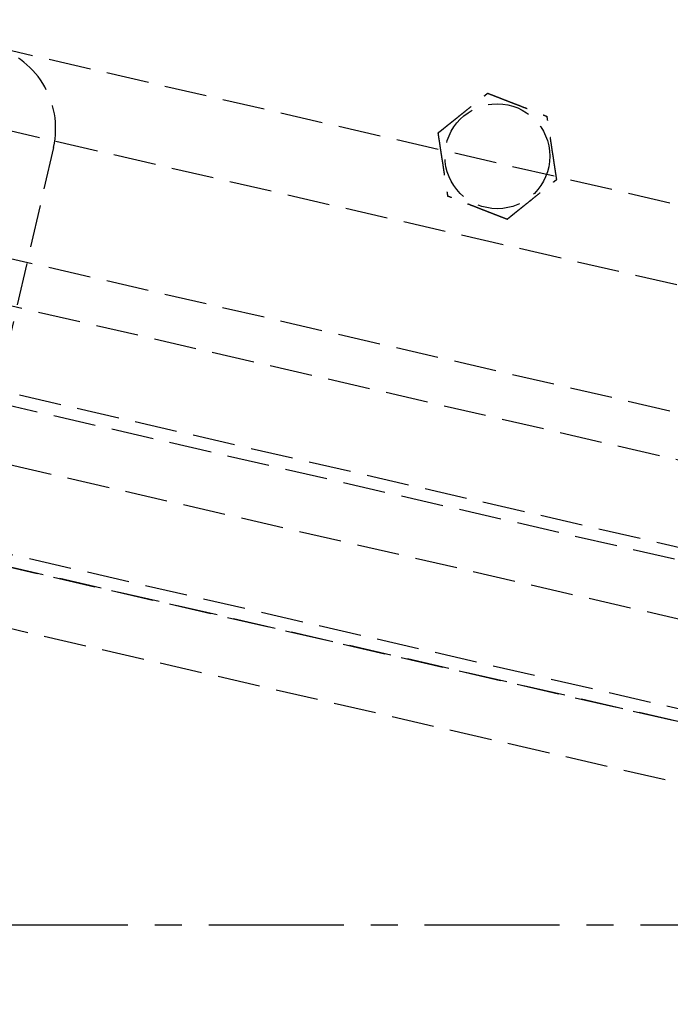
# Model space of a CAD drawing. Header units: millimetres. Extents: x 42975 to 708721, y 118172 to 172014.
# Tile 35 of 256: x 317215 to 317292, y 147628 to 147743. Entities that reach past the tile are written whole.
import ezdxf

# ---------------------------------------------------------------- set-up
doc = ezdxf.new("R2010")
doc.units = ezdxf.units.MM
doc.linetypes.add('ГТО-1 Пунктир', pattern=[7, 5, -2])
doc.linetypes.add('осевая', pattern=[50.8, 31.75, -6.35, 6.35, -6.35])
for name, color, linetype, lineweight in [('ГТО-2_Оси_025', 6, 'осевая', 25), ('ГТО-2_Размеры_035', 2, 'Continuous', 35), ('ОГОС_Пунктир_025', 151, 'ГТО-1 Пунктир', 25)]:
    doc.layers.add(name, color=color, linetype=linetype, lineweight=lineweight)

# ---------------------------------------------------------------- blocks, each defined once
blk = doc.blocks.new('ОГСО_Затвор_План')
at = {"layer": 'ОГОС_Пунктир_025'}
for p, q in [((-804.17, -137.5), (-1174.17, -137.5)), ((-804.17, -137.5), (-1174.17, -137.5)), ((-1023.67, -152.1), (-904.17, -152.1)), ((-1023.67, -157.5), (-904.17, -157.5)), ((-1072.67, -167.5), (-735.67, -167.5)), ((-1072.67, -167.5), (-735.67, -167.5)), ((-734.17, -169), (-1074.17, -169)), ((-734.17, -169), (-1074.17, -169)), ((-1074.17, -186), (-904.17, -186)), ((-1074.17, -186), (-904.17, -186)), ((-904.17, -187.5), (-1072.67, -187.5)), ((-904.17, -187.5), (-1072.67, -187.5)), ((-1014.92, -187.5), (-793.42, -187.5)), ((-1007.42, -194.5), (-800.92, -194.5))]:
    blk.add_line(p, q, dxfattribs=at)
for points in [[(-877.93, -175.75), (-1127.15, -175.81, -0.414283), (-1137.15, -165.81), (-1137.15, -138.25, -0.414214), (-1127.15, -128.25), (-877.93, -128.25)], [(-1015.3, -128.25, -0.414144), (-1005.3, -138.25), (-1005.3, -165.78, -0.414144), (-1015.3, -175.78)]]:
    blk.add_lwpolyline(points, format="xyb", dxfattribs=at)
blk.add_circle((-954.17, -127.5), 6.17, dxfattribs=at)
blk.add_circle((-954.17, -127.5), 6.17, dxfattribs=at)
for points, knots in [([(-961.6, -126.42), (-961.6, -126.42), (-961.59, -126.41), (-961.59, -126.41), (-961.59, -126.41), (-961.58, -126.4), (-961.58, -126.39), (-961.57, -126.38), (-961.56, -126.37), (-961.55, -126.36), (-961.54, -126.35), (-961.53, -126.33), (-961.52, -126.32), (-961.5, -126.3), (-961.48, -126.27), (-961.46, -126.24), (-961.43, -126.2), (-961.4, -126.17), (-961.37, -126.13), (-961.33, -126.08), (-961.29, -126.03), (-961.24, -125.97), (-961.19, -125.9), (-961.14, -125.84), (-961.09, -125.77), (-961.04, -125.71), (-960.96, -125.61), (-960.86, -125.48), (-960.74, -125.33), (-960.62, -125.17), (-960.49, -125.02), (-960.37, -124.86), (-960.24, -124.7), (-960.11, -124.54), (-959.99, -124.38), (-959.8, -124.14), (-959.57, -123.84), (-959.23, -123.42), (-958.86, -122.95), (-958.54, -122.55), (-958.33, -122.27), (-958.21, -122.12), (-958.09, -121.97), (-957.97, -121.82), (-957.85, -121.67), (-957.73, -121.52), (-957.63, -121.4), (-957.55, -121.29), (-957.48, -121.2), (-957.41, -121.12), (-957.36, -121.05), (-957.31, -120.99), (-957.27, -120.94), (-957.24, -120.9), (-957.2, -120.85), (-957.17, -120.81), (-957.14, -120.77), (-957.11, -120.74), (-957.09, -120.71), (-957.07, -120.68), (-957.05, -120.66), (-957.03, -120.64), (-957.02, -120.62), (-957, -120.6), (-956.99, -120.58), (-956.98, -120.57), (-956.97, -120.56), (-956.96, -120.55), (-956.96, -120.54), (-956.95, -120.53), (-956.95, -120.53), (-956.95, -120.53), (-956.95, -120.53), (-956.95, -120.53)], [0, 0, 0, 0, 0.004182, 0.008796, 0.014274, 0.021048, 0.02955, 0.040212, 0.053192, 0.068472, 0.085817, 0.104992, 0.125765, 0.147899, 0.186716, 0.228314, 0.272433, 0.318813, 0.367192, 0.417311, 0.492942, 0.57135, 0.652174, 0.735055, 0.819632, 0.905546, 0.992436, 1.187014, 1.38422, 1.583666, 1.78496, 1.987715, 2.19154, 2.396047, 2.600845, 2.805547, 3.279754, 3.752757, 4.41891, 5.086095, 5.279545, 5.47271, 5.665164, 5.856487, 6.046254, 6.234044, 6.419432, 6.531411, 6.641929, 6.750578, 6.856955, 6.916899, 6.975704, 7.033116, 7.088882, 7.142747, 7.194458, 7.243762, 7.276855, 7.308462, 7.338411, 7.366532, 7.392656, 7.416613, 7.435446, 7.452365, 7.467207, 7.479806, 7.489998, 7.497619, 7.502504, 7.504452, 7.505541, 7.505541, 7.505541, 7.505541]), ([(-961.6, -126.42), (-961.6, -126.42), (-961.59, -126.41), (-961.59, -126.41), (-961.59, -126.41), (-961.58, -126.4), (-961.58, -126.39), (-961.57, -126.38), (-961.56, -126.37), (-961.55, -126.36), (-961.54, -126.35), (-961.53, -126.33), (-961.52, -126.32), (-961.5, -126.3), (-961.48, -126.27), (-961.46, -126.24), (-961.43, -126.2), (-961.4, -126.17), (-961.37, -126.13), (-961.33, -126.08), (-961.29, -126.03), (-961.24, -125.97), (-961.19, -125.9), (-961.14, -125.84), (-961.09, -125.77), (-961.04, -125.71), (-960.96, -125.61), (-960.86, -125.48), (-960.74, -125.33), (-960.62, -125.17), (-960.49, -125.02), (-960.37, -124.86), (-960.24, -124.7), (-960.11, -124.54), (-959.99, -124.38), (-959.8, -124.14), (-959.57, -123.84), (-959.23, -123.42), (-958.86, -122.95), (-958.54, -122.55), (-958.33, -122.27), (-958.21, -122.12), (-958.09, -121.97), (-957.97, -121.82), (-957.85, -121.67), (-957.73, -121.52), (-957.63, -121.4), (-957.55, -121.29), (-957.48, -121.2), (-957.41, -121.12), (-957.36, -121.05), (-957.31, -120.99), (-957.27, -120.94), (-957.24, -120.9), (-957.2, -120.85), (-957.17, -120.81), (-957.14, -120.77), (-957.11, -120.74), (-957.09, -120.71), (-957.07, -120.68), (-957.05, -120.66), (-957.03, -120.64), (-957.02, -120.62), (-957, -120.6), (-956.99, -120.58), (-956.98, -120.57), (-956.97, -120.56), (-956.96, -120.55), (-956.96, -120.54), (-956.95, -120.53), (-956.95, -120.53), (-956.95, -120.53), (-956.95, -120.53), (-956.95, -120.53)], [0, 0, 0, 0, 0.004182, 0.008796, 0.014274, 0.021048, 0.02955, 0.040212, 0.053192, 0.068472, 0.085817, 0.104992, 0.125765, 0.147899, 0.186716, 0.228314, 0.272433, 0.318813, 0.367192, 0.417311, 0.492942, 0.57135, 0.652174, 0.735055, 0.819632, 0.905546, 0.992436, 1.187014, 1.38422, 1.583666, 1.78496, 1.987715, 2.19154, 2.396047, 2.600845, 2.805547, 3.279754, 3.752757, 4.41891, 5.086095, 5.279545, 5.47271, 5.665164, 5.856487, 6.046254, 6.234044, 6.419432, 6.531411, 6.641929, 6.750578, 6.856955, 6.916899, 6.975704, 7.033116, 7.088882, 7.142747, 7.194458, 7.243762, 7.276855, 7.308462, 7.338411, 7.366532, 7.392656, 7.416613, 7.435446, 7.452365, 7.467207, 7.479806, 7.489998, 7.497619, 7.502504, 7.504452, 7.505541, 7.505541, 7.505541, 7.505541]), ([(-956.95, -120.53), (-956.95, -120.53), (-956.94, -120.53), (-956.94, -120.53), (-956.93, -120.53), (-956.93, -120.53), (-956.92, -120.53), (-956.91, -120.53), (-956.91, -120.53), (-956.89, -120.53), (-956.88, -120.54), (-956.87, -120.54), (-956.85, -120.54), (-956.83, -120.54), (-956.82, -120.55), (-956.79, -120.55), (-956.77, -120.55), (-956.74, -120.56), (-956.7, -120.56), (-956.67, -120.57), (-956.64, -120.57), (-956.6, -120.58), (-956.56, -120.58), (-956.52, -120.59), (-956.47, -120.6), (-956.41, -120.6), (-956.34, -120.61), (-956.28, -120.62), (-956.21, -120.63), (-956.15, -120.64), (-956.08, -120.65), (-956.01, -120.66), (-955.92, -120.68), (-955.78, -120.7), (-955.62, -120.72), (-955.46, -120.74), (-955.29, -120.77), (-955.12, -120.79), (-954.95, -120.82), (-954.78, -120.84), (-954.61, -120.87), (-954.44, -120.89), (-954.27, -120.92), (-954.03, -120.95), (-953.73, -121), (-953.35, -121.05), (-952.98, -121.1), (-952.55, -121.17), (-952.09, -121.23), (-951.7, -121.29), (-951.44, -121.33), (-951.32, -121.35), (-951.19, -121.36), (-951.07, -121.38), (-950.94, -121.4), (-950.82, -121.42), (-950.69, -121.44), (-950.57, -121.45), (-950.47, -121.47), (-950.37, -121.48), (-950.29, -121.5), (-950.22, -121.51), (-950.14, -121.52), (-950.07, -121.53), (-950.02, -121.54), (-949.97, -121.54), (-949.93, -121.55), (-949.89, -121.55), (-949.85, -121.56), (-949.81, -121.57), (-949.77, -121.57), (-949.73, -121.58), (-949.71, -121.58), (-949.68, -121.58), (-949.66, -121.59), (-949.64, -121.59), (-949.62, -121.59), (-949.6, -121.6), (-949.58, -121.6), (-949.57, -121.6), (-949.56, -121.6), (-949.55, -121.6), (-949.54, -121.61), (-949.53, -121.61), (-949.53, -121.61), (-949.52, -121.61), (-949.52, -121.61), (-949.52, -121.61), (-949.52, -121.61)], [0, 0, 0, 0, 0.003646, 0.007568, 0.012043, 0.017347, 0.023757, 0.031549, 0.041, 0.052271, 0.06531, 0.079964, 0.096078, 0.113498, 0.132072, 0.151644, 0.181004, 0.211968, 0.244426, 0.278268, 0.313382, 0.349658, 0.386984, 0.425251, 0.484866, 0.546217, 0.60913, 0.673436, 0.738961, 0.805533, 0.872981, 0.941134, 1.009817, 1.173364, 1.338707, 1.50564, 1.673955, 1.843444, 2.013899, 2.185114, 2.356879, 2.528989, 2.701234, 2.873407, 3.253802, 3.633193, 4.011946, 4.390429, 4.911086, 5.431743, 5.559879, 5.687814, 5.815361, 5.942329, 6.068531, 6.193776, 6.317876, 6.440642, 6.561884, 6.6427, 6.722522, 6.801138, 6.878336, 6.9539, 7.000477, 7.046164, 7.090801, 7.134229, 7.176288, 7.216817, 7.255657, 7.292649, 7.318042, 7.342292, 7.365295, 7.386952, 7.407158, 7.425811, 7.442811, 7.456046, 7.467888, 7.478246, 7.487029, 7.494148, 7.499512, 7.503032, 7.504637, 7.505535, 7.505535, 7.505535, 7.505535]), ([(-956.95, -120.53), (-956.95, -120.53), (-956.94, -120.53), (-956.94, -120.53), (-956.93, -120.53), (-956.93, -120.53), (-956.92, -120.53), (-956.91, -120.53), (-956.91, -120.53), (-956.89, -120.53), (-956.88, -120.54), (-956.87, -120.54), (-956.85, -120.54), (-956.83, -120.54), (-956.82, -120.55), (-956.79, -120.55), (-956.77, -120.55), (-956.74, -120.56), (-956.7, -120.56), (-956.67, -120.57), (-956.64, -120.57), (-956.6, -120.58), (-956.56, -120.58), (-956.52, -120.59), (-956.47, -120.6), (-956.41, -120.6), (-956.34, -120.61), (-956.28, -120.62), (-956.21, -120.63), (-956.15, -120.64), (-956.08, -120.65), (-956.01, -120.66), (-955.92, -120.68), (-955.78, -120.7), (-955.62, -120.72), (-955.46, -120.74), (-955.29, -120.77), (-955.12, -120.79), (-954.95, -120.82), (-954.78, -120.84), (-954.61, -120.87), (-954.44, -120.89), (-954.27, -120.92), (-954.03, -120.95), (-953.73, -121), (-953.35, -121.05), (-952.98, -121.1), (-952.55, -121.17), (-952.09, -121.23), (-951.7, -121.29), (-951.44, -121.33), (-951.32, -121.35), (-951.19, -121.36), (-951.07, -121.38), (-950.94, -121.4), (-950.82, -121.42), (-950.69, -121.44), (-950.57, -121.45), (-950.47, -121.47), (-950.37, -121.48), (-950.29, -121.5), (-950.22, -121.51), (-950.14, -121.52), (-950.07, -121.53), (-950.02, -121.54), (-949.97, -121.54), (-949.93, -121.55), (-949.89, -121.55), (-949.85, -121.56), (-949.81, -121.57), (-949.77, -121.57), (-949.73, -121.58), (-949.71, -121.58), (-949.68, -121.58), (-949.66, -121.59), (-949.64, -121.59), (-949.62, -121.59), (-949.6, -121.6), (-949.58, -121.6), (-949.57, -121.6), (-949.56, -121.6), (-949.55, -121.6), (-949.54, -121.61), (-949.53, -121.61), (-949.53, -121.61), (-949.52, -121.61), (-949.52, -121.61), (-949.52, -121.61), (-949.52, -121.61)], [0, 0, 0, 0, 0.003646, 0.007568, 0.012043, 0.017347, 0.023757, 0.031549, 0.041, 0.052271, 0.06531, 0.079964, 0.096078, 0.113498, 0.132072, 0.151644, 0.181004, 0.211968, 0.244426, 0.278268, 0.313382, 0.349658, 0.386984, 0.425251, 0.484866, 0.546217, 0.60913, 0.673436, 0.738961, 0.805533, 0.872981, 0.941134, 1.009817, 1.173364, 1.338707, 1.50564, 1.673955, 1.843444, 2.013899, 2.185114, 2.356879, 2.528989, 2.701234, 2.873407, 3.253802, 3.633193, 4.011946, 4.390429, 4.911086, 5.431743, 5.559879, 5.687814, 5.815361, 5.942329, 6.068531, 6.193776, 6.317876, 6.440642, 6.561884, 6.6427, 6.722522, 6.801138, 6.878336, 6.9539, 7.000477, 7.046164, 7.090801, 7.134229, 7.176288, 7.216817, 7.255657, 7.292649, 7.318042, 7.342292, 7.365295, 7.386952, 7.407158, 7.425811, 7.442811, 7.456046, 7.467888, 7.478246, 7.487029, 7.494148, 7.499512, 7.503032, 7.504637, 7.505535, 7.505535, 7.505535, 7.505535]), ([(-946.74, -128.58), (-946.74, -128.58), (-946.74, -128.58), (-946.75, -128.57), (-946.75, -128.57), (-946.75, -128.57), (-946.75, -128.56), (-946.76, -128.55), (-946.76, -128.54), (-946.76, -128.53), (-946.77, -128.52), (-946.77, -128.51), (-946.78, -128.49), (-946.79, -128.48), (-946.79, -128.46), (-946.8, -128.44), (-946.81, -128.41), (-946.82, -128.38), (-946.83, -128.35), (-946.85, -128.32), (-946.86, -128.29), (-946.87, -128.26), (-946.89, -128.22), (-946.9, -128.18), (-946.92, -128.13), (-946.95, -128.07), (-946.97, -128.02), (-946.99, -127.96), (-947.02, -127.9), (-947.04, -127.83), (-947.07, -127.77), (-947.09, -127.71), (-947.13, -127.61), (-947.18, -127.49), (-947.24, -127.34), (-947.3, -127.18), (-947.36, -127.03), (-947.43, -126.87), (-947.49, -126.71), (-947.55, -126.55), (-947.61, -126.39), (-947.68, -126.23), (-947.74, -126.07), (-947.83, -125.85), (-947.95, -125.56), (-948.09, -125.21), (-948.23, -124.85), (-948.38, -124.46), (-948.56, -124.02), (-948.71, -123.65), (-948.81, -123.4), (-948.86, -123.27), (-948.91, -123.13), (-948.96, -123), (-949.02, -122.87), (-949.07, -122.74), (-949.12, -122.61), (-949.16, -122.5), (-949.2, -122.41), (-949.23, -122.34), (-949.26, -122.26), (-949.29, -122.19), (-949.31, -122.13), (-949.33, -122.08), (-949.35, -122.04), (-949.37, -121.99), (-949.38, -121.95), (-949.4, -121.91), (-949.41, -121.88), (-949.43, -121.84), (-949.44, -121.81), (-949.45, -121.78), (-949.46, -121.76), (-949.47, -121.74), (-949.48, -121.72), (-949.48, -121.7), (-949.49, -121.68), (-949.5, -121.67), (-949.5, -121.66), (-949.51, -121.64), (-949.51, -121.63), (-949.51, -121.63), (-949.51, -121.62), (-949.52, -121.61), (-949.52, -121.61), (-949.52, -121.61), (-949.52, -121.61), (-949.52, -121.61)], [0, 0, 0, 0, 0.00365, 0.007577, 0.012056, 0.017363, 0.023776, 0.031571, 0.041023, 0.052295, 0.065333, 0.079985, 0.096097, 0.113516, 0.132087, 0.151658, 0.181016, 0.211981, 0.24444, 0.278283, 0.313399, 0.349676, 0.387005, 0.425273, 0.484887, 0.546236, 0.609148, 0.673451, 0.738972, 0.805541, 0.872986, 0.941134, 1.009815, 1.17336, 1.338703, 1.505636, 1.673952, 1.843442, 2.013899, 2.185116, 2.356884, 2.528995, 2.701243, 2.873419, 3.253812, 3.633201, 4.011952, 4.390433, 4.91109, 5.431746, 5.575888, 5.719746, 5.863051, 6.005536, 6.146931, 6.286966, 6.425372, 6.561882, 6.642702, 6.72253, 6.801152, 6.878354, 6.953922, 7.000498, 7.046184, 7.09082, 7.134246, 7.176303, 7.21683, 7.255668, 7.292657, 7.318047, 7.342295, 7.365297, 7.386951, 7.407157, 7.42581, 7.442811, 7.456048, 7.467893, 7.478254, 7.48704, 7.494162, 7.499528, 7.503048, 7.504653, 7.505551, 7.505551, 7.505551, 7.505551]), ([(-946.74, -128.58), (-946.74, -128.58), (-946.74, -128.58), (-946.75, -128.57), (-946.75, -128.57), (-946.75, -128.57), (-946.75, -128.56), (-946.76, -128.55), (-946.76, -128.54), (-946.76, -128.53), (-946.77, -128.52), (-946.77, -128.51), (-946.78, -128.49), (-946.79, -128.48), (-946.79, -128.46), (-946.8, -128.44), (-946.81, -128.41), (-946.82, -128.38), (-946.83, -128.35), (-946.85, -128.32), (-946.86, -128.29), (-946.87, -128.26), (-946.89, -128.22), (-946.9, -128.18), (-946.92, -128.13), (-946.95, -128.07), (-946.97, -128.02), (-946.99, -127.96), (-947.02, -127.9), (-947.04, -127.83), (-947.07, -127.77), (-947.09, -127.71), (-947.13, -127.61), (-947.18, -127.49), (-947.24, -127.34), (-947.3, -127.18), (-947.36, -127.03), (-947.43, -126.87), (-947.49, -126.71), (-947.55, -126.55), (-947.61, -126.39), (-947.68, -126.23), (-947.74, -126.07), (-947.83, -125.85), (-947.95, -125.56), (-948.09, -125.21), (-948.23, -124.85), (-948.38, -124.46), (-948.56, -124.02), (-948.71, -123.65), (-948.81, -123.4), (-948.86, -123.27), (-948.91, -123.13), (-948.96, -123), (-949.02, -122.87), (-949.07, -122.74), (-949.12, -122.61), (-949.16, -122.5), (-949.2, -122.41), (-949.23, -122.34), (-949.26, -122.26), (-949.29, -122.19), (-949.31, -122.13), (-949.33, -122.08), (-949.35, -122.04), (-949.37, -121.99), (-949.38, -121.95), (-949.4, -121.91), (-949.41, -121.88), (-949.43, -121.84), (-949.44, -121.81), (-949.45, -121.78), (-949.46, -121.76), (-949.47, -121.74), (-949.48, -121.72), (-949.48, -121.7), (-949.49, -121.68), (-949.5, -121.67), (-949.5, -121.66), (-949.51, -121.64), (-949.51, -121.63), (-949.51, -121.63), (-949.51, -121.62), (-949.52, -121.61), (-949.52, -121.61), (-949.52, -121.61), (-949.52, -121.61), (-949.52, -121.61)], [0, 0, 0, 0, 0.00365, 0.007577, 0.012056, 0.017363, 0.023776, 0.031571, 0.041023, 0.052295, 0.065333, 0.079985, 0.096097, 0.113516, 0.132087, 0.151658, 0.181016, 0.211981, 0.24444, 0.278283, 0.313399, 0.349676, 0.387005, 0.425273, 0.484887, 0.546236, 0.609148, 0.673451, 0.738972, 0.805541, 0.872986, 0.941134, 1.009815, 1.17336, 1.338703, 1.505636, 1.673952, 1.843442, 2.013899, 2.185116, 2.356884, 2.528995, 2.701243, 2.873419, 3.253812, 3.633201, 4.011952, 4.390433, 4.91109, 5.431746, 5.575888, 5.719746, 5.863051, 6.005536, 6.146931, 6.286966, 6.425372, 6.561882, 6.642702, 6.72253, 6.801152, 6.878354, 6.953922, 7.000498, 7.046184, 7.09082, 7.134246, 7.176303, 7.21683, 7.255668, 7.292657, 7.318047, 7.342295, 7.365297, 7.386951, 7.407157, 7.42581, 7.442811, 7.456048, 7.467893, 7.478254, 7.48704, 7.494162, 7.499528, 7.503048, 7.504653, 7.505551, 7.505551, 7.505551, 7.505551]), ([(-961.6, -126.42), (-961.6, -126.42), (-961.6, -126.42), (-961.59, -126.42), (-961.59, -126.43), (-961.59, -126.43), (-961.59, -126.44), (-961.59, -126.45), (-961.58, -126.46), (-961.58, -126.47), (-961.57, -126.48), (-961.57, -126.49), (-961.56, -126.51), (-961.56, -126.52), (-961.55, -126.54), (-961.54, -126.56), (-961.53, -126.59), (-961.52, -126.61), (-961.51, -126.64), (-961.49, -126.68), (-961.48, -126.71), (-961.47, -126.74), (-961.45, -126.78), (-961.44, -126.82), (-961.42, -126.87), (-961.4, -126.92), (-961.37, -126.98), (-961.35, -127.04), (-961.32, -127.1), (-961.3, -127.17), (-961.27, -127.23), (-961.25, -127.29), (-961.21, -127.38), (-961.16, -127.51), (-961.1, -127.66), (-961.04, -127.82), (-960.98, -127.97), (-960.92, -128.13), (-960.85, -128.29), (-960.79, -128.45), (-960.73, -128.61), (-960.66, -128.77), (-960.6, -128.93), (-960.51, -129.15), (-960.39, -129.44), (-960.25, -129.79), (-960.11, -130.14), (-959.96, -130.54), (-959.78, -130.98), (-959.63, -131.35), (-959.54, -131.6), (-959.48, -131.73), (-959.43, -131.86), (-959.38, -132), (-959.32, -132.13), (-959.27, -132.26), (-959.22, -132.39), (-959.18, -132.5), (-959.14, -132.59), (-959.11, -132.66), (-959.08, -132.74), (-959.05, -132.81), (-959.03, -132.87), (-959.01, -132.92), (-958.99, -132.96), (-958.97, -133), (-958.96, -133.04), (-958.94, -133.08), (-958.93, -133.12), (-958.91, -133.16), (-958.9, -133.19), (-958.89, -133.22), (-958.88, -133.24), (-958.87, -133.26), (-958.87, -133.28), (-958.86, -133.3), (-958.85, -133.32), (-958.84, -133.33), (-958.84, -133.34), (-958.84, -133.35), (-958.83, -133.36), (-958.83, -133.37), (-958.83, -133.38), (-958.82, -133.38), (-958.82, -133.39), (-958.82, -133.39), (-958.82, -133.39), (-958.82, -133.39)], [0, 0, 0, 0, 0.003644, 0.007565, 0.012038, 0.017341, 0.023751, 0.031543, 0.040994, 0.052267, 0.065309, 0.079965, 0.096082, 0.113506, 0.132083, 0.151658, 0.181018, 0.211981, 0.244437, 0.278276, 0.313387, 0.349658, 0.386981, 0.425244, 0.484857, 0.546206, 0.609119, 0.673425, 0.738951, 0.805524, 0.872974, 0.941128, 1.009813, 1.173363, 1.33871, 1.505645, 1.673961, 1.843451, 2.013907, 2.185122, 2.356888, 2.528998, 2.701243, 2.873417, 3.253809, 3.633199, 4.011951, 4.390433, 4.911089, 5.431745, 5.575887, 5.719746, 5.863053, 6.005539, 6.146934, 6.286969, 6.425375, 6.561882, 6.642696, 6.722517, 6.801133, 6.87833, 6.953895, 7.000474, 7.046164, 7.090804, 7.134234, 7.176294, 7.216824, 7.255665, 7.292657, 7.318047, 7.342295, 7.365296, 7.386951, 7.407155, 7.425809, 7.442809, 7.456047, 7.467892, 7.478253, 7.48704, 7.494162, 7.499528, 7.503048, 7.504653, 7.50555, 7.50555, 7.50555, 7.50555]), ([(-961.6, -126.42), (-961.6, -126.42), (-961.6, -126.42), (-961.59, -126.42), (-961.59, -126.43), (-961.59, -126.43), (-961.59, -126.44), (-961.59, -126.45), (-961.58, -126.46), (-961.58, -126.47), (-961.57, -126.48), (-961.57, -126.49), (-961.56, -126.51), (-961.56, -126.52), (-961.55, -126.54), (-961.54, -126.56), (-961.53, -126.59), (-961.52, -126.61), (-961.51, -126.64), (-961.49, -126.68), (-961.48, -126.71), (-961.47, -126.74), (-961.45, -126.78), (-961.44, -126.82), (-961.42, -126.87), (-961.4, -126.92), (-961.37, -126.98), (-961.35, -127.04), (-961.32, -127.1), (-961.3, -127.17), (-961.27, -127.23), (-961.25, -127.29), (-961.21, -127.38), (-961.16, -127.51), (-961.1, -127.66), (-961.04, -127.82), (-960.98, -127.97), (-960.92, -128.13), (-960.85, -128.29), (-960.79, -128.45), (-960.73, -128.61), (-960.66, -128.77), (-960.6, -128.93), (-960.51, -129.15), (-960.39, -129.44), (-960.25, -129.79), (-960.11, -130.14), (-959.96, -130.54), (-959.78, -130.98), (-959.63, -131.35), (-959.54, -131.6), (-959.48, -131.73), (-959.43, -131.86), (-959.38, -132), (-959.32, -132.13), (-959.27, -132.26), (-959.22, -132.39), (-959.18, -132.5), (-959.14, -132.59), (-959.11, -132.66), (-959.08, -132.74), (-959.05, -132.81), (-959.03, -132.87), (-959.01, -132.92), (-958.99, -132.96), (-958.97, -133), (-958.96, -133.04), (-958.94, -133.08), (-958.93, -133.12), (-958.91, -133.16), (-958.9, -133.19), (-958.89, -133.22), (-958.88, -133.24), (-958.87, -133.26), (-958.87, -133.28), (-958.86, -133.3), (-958.85, -133.32), (-958.84, -133.33), (-958.84, -133.34), (-958.84, -133.35), (-958.83, -133.36), (-958.83, -133.37), (-958.83, -133.38), (-958.82, -133.38), (-958.82, -133.39), (-958.82, -133.39), (-958.82, -133.39), (-958.82, -133.39)], [0, 0, 0, 0, 0.003644, 0.007565, 0.012038, 0.017341, 0.023751, 0.031543, 0.040994, 0.052267, 0.065309, 0.079965, 0.096082, 0.113506, 0.132083, 0.151658, 0.181018, 0.211981, 0.244437, 0.278276, 0.313387, 0.349658, 0.386981, 0.425244, 0.484857, 0.546206, 0.609119, 0.673425, 0.738951, 0.805524, 0.872974, 0.941128, 1.009813, 1.173363, 1.33871, 1.505645, 1.673961, 1.843451, 2.013907, 2.185122, 2.356888, 2.528998, 2.701243, 2.873417, 3.253809, 3.633199, 4.011951, 4.390433, 4.911089, 5.431745, 5.575887, 5.719746, 5.863053, 6.005539, 6.146934, 6.286969, 6.425375, 6.561882, 6.642696, 6.722517, 6.801133, 6.87833, 6.953895, 7.000474, 7.046164, 7.090804, 7.134234, 7.176294, 7.216824, 7.255665, 7.292657, 7.318047, 7.342295, 7.365296, 7.386951, 7.407155, 7.425809, 7.442809, 7.456047, 7.467892, 7.478253, 7.48704, 7.494162, 7.499528, 7.503048, 7.504653, 7.50555, 7.50555, 7.50555, 7.50555]), ([(-951.39, -134.47), (-951.39, -134.47), (-951.39, -134.47), (-951.39, -134.47), (-951.39, -134.46), (-951.38, -134.46), (-951.38, -134.45), (-951.37, -134.44), (-951.36, -134.43), (-951.35, -134.42), (-951.34, -134.4), (-951.33, -134.39), (-951.32, -134.37), (-951.3, -134.35), (-951.28, -134.33), (-951.25, -134.29), (-951.22, -134.26), (-951.2, -134.22), (-951.17, -134.18), (-951.13, -134.14), (-951.09, -134.09), (-951.04, -134.02), (-950.99, -133.96), (-950.94, -133.9), (-950.89, -133.83), (-950.83, -133.76), (-950.76, -133.67), (-950.66, -133.54), (-950.54, -133.39), (-950.41, -133.23), (-950.29, -133.07), (-950.16, -132.91), (-950.04, -132.75), (-949.91, -132.59), (-949.78, -132.43), (-949.6, -132.2), (-949.36, -131.9), (-949.03, -131.48), (-948.66, -131), (-948.34, -130.6), (-948.12, -130.33), (-948, -130.18), (-947.88, -130.03), (-947.77, -129.88), (-947.65, -129.73), (-947.53, -129.58), (-947.43, -129.45), (-947.35, -129.35), (-947.28, -129.26), (-947.21, -129.18), (-947.15, -129.1), (-947.11, -129.04), (-947.07, -129), (-947.04, -128.95), (-947, -128.91), (-946.97, -128.87), (-946.94, -128.83), (-946.91, -128.79), (-946.89, -128.76), (-946.87, -128.74), (-946.85, -128.71), (-946.83, -128.69), (-946.81, -128.67), (-946.8, -128.65), (-946.79, -128.64), (-946.78, -128.62), (-946.77, -128.61), (-946.76, -128.6), (-946.75, -128.59), (-946.75, -128.59), (-946.75, -128.59), (-946.74, -128.58), (-946.74, -128.58), (-946.74, -128.58)], [0, 0, 0, 0, 0.004182, 0.008796, 0.014274, 0.021048, 0.02955, 0.040212, 0.053192, 0.068472, 0.085817, 0.104992, 0.125765, 0.147899, 0.186716, 0.228314, 0.272433, 0.318813, 0.367192, 0.417311, 0.492942, 0.57135, 0.652174, 0.735055, 0.819632, 0.905546, 0.992436, 1.187014, 1.38422, 1.583666, 1.78496, 1.987715, 2.19154, 2.396047, 2.600846, 2.805547, 3.279754, 3.752757, 4.418911, 5.086095, 5.279541, 5.472701, 5.665151, 5.85647, 6.046234, 6.234022, 6.419409, 6.531395, 6.641919, 6.750574, 6.856955, 6.916896, 6.975697, 7.033105, 7.088867, 7.142728, 7.194437, 7.243738, 7.276834, 7.308444, 7.338396, 7.366521, 7.392651, 7.416613, 7.435451, 7.452375, 7.46722, 7.479822, 7.490013, 7.497629, 7.502504, 7.504441, 7.505517, 7.505517, 7.505517, 7.505517]), ([(-951.39, -134.47), (-951.39, -134.47), (-951.39, -134.47), (-951.39, -134.47), (-951.39, -134.46), (-951.38, -134.46), (-951.38, -134.45), (-951.37, -134.44), (-951.36, -134.43), (-951.35, -134.42), (-951.34, -134.4), (-951.33, -134.39), (-951.32, -134.37), (-951.3, -134.35), (-951.28, -134.33), (-951.25, -134.29), (-951.22, -134.26), (-951.2, -134.22), (-951.17, -134.18), (-951.13, -134.14), (-951.09, -134.09), (-951.04, -134.02), (-950.99, -133.96), (-950.94, -133.9), (-950.89, -133.83), (-950.83, -133.76), (-950.76, -133.67), (-950.66, -133.54), (-950.54, -133.39), (-950.41, -133.23), (-950.29, -133.07), (-950.16, -132.91), (-950.04, -132.75), (-949.91, -132.59), (-949.78, -132.43), (-949.6, -132.2), (-949.36, -131.9), (-949.03, -131.48), (-948.66, -131), (-948.34, -130.6), (-948.12, -130.33), (-948, -130.18), (-947.88, -130.03), (-947.77, -129.88), (-947.65, -129.73), (-947.53, -129.58), (-947.43, -129.45), (-947.35, -129.35), (-947.28, -129.26), (-947.21, -129.18), (-947.15, -129.1), (-947.11, -129.04), (-947.07, -129), (-947.04, -128.95), (-947, -128.91), (-946.97, -128.87), (-946.94, -128.83), (-946.91, -128.79), (-946.89, -128.76), (-946.87, -128.74), (-946.85, -128.71), (-946.83, -128.69), (-946.81, -128.67), (-946.8, -128.65), (-946.79, -128.64), (-946.78, -128.62), (-946.77, -128.61), (-946.76, -128.6), (-946.75, -128.59), (-946.75, -128.59), (-946.75, -128.59), (-946.74, -128.58), (-946.74, -128.58), (-946.74, -128.58)], [0, 0, 0, 0, 0.004182, 0.008796, 0.014274, 0.021048, 0.02955, 0.040212, 0.053192, 0.068472, 0.085817, 0.104992, 0.125765, 0.147899, 0.186716, 0.228314, 0.272433, 0.318813, 0.367192, 0.417311, 0.492942, 0.57135, 0.652174, 0.735055, 0.819632, 0.905546, 0.992436, 1.187014, 1.38422, 1.583666, 1.78496, 1.987715, 2.19154, 2.396047, 2.600846, 2.805547, 3.279754, 3.752757, 4.418911, 5.086095, 5.279541, 5.472701, 5.665151, 5.85647, 6.046234, 6.234022, 6.419409, 6.531395, 6.641919, 6.750574, 6.856955, 6.916896, 6.975697, 7.033105, 7.088867, 7.142728, 7.194437, 7.243738, 7.276834, 7.308444, 7.338396, 7.366521, 7.392651, 7.416613, 7.435451, 7.452375, 7.46722, 7.479822, 7.490013, 7.497629, 7.502504, 7.504441, 7.505517, 7.505517, 7.505517, 7.505517]), ([(-951.39, -134.47), (-951.4, -134.47), (-951.4, -134.47), (-951.4, -134.47), (-951.41, -134.47), (-951.41, -134.47), (-951.42, -134.47), (-951.43, -134.47), (-951.44, -134.47), (-951.45, -134.47), (-951.46, -134.46), (-951.47, -134.46), (-951.49, -134.46), (-951.51, -134.46), (-951.53, -134.45), (-951.55, -134.45), (-951.57, -134.45), (-951.6, -134.44), (-951.64, -134.44), (-951.67, -134.43), (-951.7, -134.43), (-951.74, -134.42), (-951.78, -134.42), (-951.82, -134.41), (-951.87, -134.4), (-951.94, -134.39), (-952, -134.38), (-952.06, -134.38), (-952.13, -134.37), (-952.19, -134.36), (-952.26, -134.35), (-952.33, -134.34), (-952.42, -134.32), (-952.56, -134.3), (-952.72, -134.28), (-952.88, -134.26), (-953.05, -134.23), (-953.22, -134.21), (-953.39, -134.18), (-953.56, -134.16), (-953.73, -134.13), (-953.9, -134.11), (-954.07, -134.08), (-954.31, -134.05), (-954.61, -134), (-954.99, -133.95), (-955.36, -133.89), (-955.79, -133.83), (-956.25, -133.76), (-956.64, -133.71), (-956.9, -133.67), (-957.02, -133.65), (-957.15, -133.63), (-957.27, -133.62), (-957.4, -133.6), (-957.52, -133.58), (-957.65, -133.56), (-957.77, -133.54), (-957.87, -133.53), (-957.97, -133.51), (-958.05, -133.5), (-958.12, -133.49), (-958.2, -133.48), (-958.27, -133.47), (-958.32, -133.46), (-958.37, -133.46), (-958.41, -133.45), (-958.45, -133.44), (-958.49, -133.44), (-958.54, -133.43), (-958.57, -133.43), (-958.61, -133.42), (-958.64, -133.42), (-958.66, -133.41), (-958.68, -133.41), (-958.7, -133.41), (-958.72, -133.4), (-958.74, -133.4), (-958.76, -133.4), (-958.77, -133.4), (-958.78, -133.4), (-958.79, -133.39), (-958.8, -133.39), (-958.81, -133.39), (-958.81, -133.39), (-958.82, -133.39), (-958.82, -133.39), (-958.82, -133.39), (-958.82, -133.39)], [0, 0, 0, 0, 0.003645, 0.007566, 0.01204, 0.017343, 0.023753, 0.031544, 0.040995, 0.052267, 0.065308, 0.079962, 0.096077, 0.113499, 0.132074, 0.151648, 0.181008, 0.211972, 0.244429, 0.27827, 0.313382, 0.349657, 0.386982, 0.425247, 0.484861, 0.546211, 0.609125, 0.673431, 0.738956, 0.80553, 0.872979, 0.941132, 1.009817, 1.173364, 1.338709, 1.505642, 1.673957, 1.843446, 2.013901, 2.185115, 2.35688, 2.528989, 2.701234, 2.873407, 3.2538, 3.63319, 4.011943, 4.390425, 4.911082, 5.431739, 5.559874, 5.68781, 5.815356, 5.942324, 6.068525, 6.193771, 6.317871, 6.440637, 6.56188, 6.642697, 6.722521, 6.801139, 6.878338, 6.953904, 7.00048, 7.046166, 7.090802, 7.134229, 7.176286, 7.216814, 7.255654, 7.292645, 7.318037, 7.342287, 7.365291, 7.386947, 7.407153, 7.425807, 7.442806, 7.456043, 7.467885, 7.478243, 7.487027, 7.494147, 7.499512, 7.503031, 7.504636, 7.505534, 7.505534, 7.505534, 7.505534]), ([(-951.39, -134.47), (-951.4, -134.47), (-951.4, -134.47), (-951.4, -134.47), (-951.41, -134.47), (-951.41, -134.47), (-951.42, -134.47), (-951.43, -134.47), (-951.44, -134.47), (-951.45, -134.47), (-951.46, -134.46), (-951.47, -134.46), (-951.49, -134.46), (-951.51, -134.46), (-951.53, -134.45), (-951.55, -134.45), (-951.57, -134.45), (-951.6, -134.44), (-951.64, -134.44), (-951.67, -134.43), (-951.7, -134.43), (-951.74, -134.42), (-951.78, -134.42), (-951.82, -134.41), (-951.87, -134.4), (-951.94, -134.39), (-952, -134.38), (-952.06, -134.38), (-952.13, -134.37), (-952.19, -134.36), (-952.26, -134.35), (-952.33, -134.34), (-952.42, -134.32), (-952.56, -134.3), (-952.72, -134.28), (-952.88, -134.26), (-953.05, -134.23), (-953.22, -134.21), (-953.39, -134.18), (-953.56, -134.16), (-953.73, -134.13), (-953.9, -134.11), (-954.07, -134.08), (-954.31, -134.05), (-954.61, -134), (-954.99, -133.95), (-955.36, -133.89), (-955.79, -133.83), (-956.25, -133.76), (-956.64, -133.71), (-956.9, -133.67), (-957.02, -133.65), (-957.15, -133.63), (-957.27, -133.62), (-957.4, -133.6), (-957.52, -133.58), (-957.65, -133.56), (-957.77, -133.54), (-957.87, -133.53), (-957.97, -133.51), (-958.05, -133.5), (-958.12, -133.49), (-958.2, -133.48), (-958.27, -133.47), (-958.32, -133.46), (-958.37, -133.46), (-958.41, -133.45), (-958.45, -133.44), (-958.49, -133.44), (-958.54, -133.43), (-958.57, -133.43), (-958.61, -133.42), (-958.64, -133.42), (-958.66, -133.41), (-958.68, -133.41), (-958.7, -133.41), (-958.72, -133.4), (-958.74, -133.4), (-958.76, -133.4), (-958.77, -133.4), (-958.78, -133.4), (-958.79, -133.39), (-958.8, -133.39), (-958.81, -133.39), (-958.81, -133.39), (-958.82, -133.39), (-958.82, -133.39), (-958.82, -133.39), (-958.82, -133.39)], [0, 0, 0, 0, 0.003645, 0.007566, 0.01204, 0.017343, 0.023753, 0.031544, 0.040995, 0.052267, 0.065308, 0.079962, 0.096077, 0.113499, 0.132074, 0.151648, 0.181008, 0.211972, 0.244429, 0.27827, 0.313382, 0.349657, 0.386982, 0.425247, 0.484861, 0.546211, 0.609125, 0.673431, 0.738956, 0.80553, 0.872979, 0.941132, 1.009817, 1.173364, 1.338709, 1.505642, 1.673957, 1.843446, 2.013901, 2.185115, 2.35688, 2.528989, 2.701234, 2.873407, 3.2538, 3.63319, 4.011943, 4.390425, 4.911082, 5.431739, 5.559874, 5.68781, 5.815356, 5.942324, 6.068525, 6.193771, 6.317871, 6.440637, 6.56188, 6.642697, 6.722521, 6.801139, 6.878338, 6.953904, 7.00048, 7.046166, 7.090802, 7.134229, 7.176286, 7.216814, 7.255654, 7.292645, 7.318037, 7.342287, 7.365291, 7.386947, 7.407153, 7.425807, 7.442806, 7.456043, 7.467885, 7.478243, 7.487027, 7.494147, 7.499512, 7.503031, 7.504636, 7.505534, 7.505534, 7.505534, 7.505534])]:
    blk.add_open_spline(points, degree=3, knots=knots, dxfattribs=at)
blk = doc.blocks.new('A$C1AA538EC')
at = {"layer": 'ГТО-2_Размеры_035', "rotation": 346.9999999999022}
blk.add_blockref('ОГСО_Затвор_План', (-6044.68, -11100.1), dxfattribs=at)

msp = doc.modelspace()

# ---------------------------------------------------------------- linework, layer by layer
at = {"layer": 'ГТО-2_Оси_025', "ltscale": 0.5}
msp.add_line((308398.4, 147637.02), (372499.03, 147637.02), dxfattribs=at)

# ---------------------------------------------------------------- block references
at = {"layer": 'ГТО-2_Размеры_035'}
msp.add_blockref('A$C1AA538EC', (324274.63, 158737.11), dxfattribs=at)

doc.saveas('drawing.dxf')
